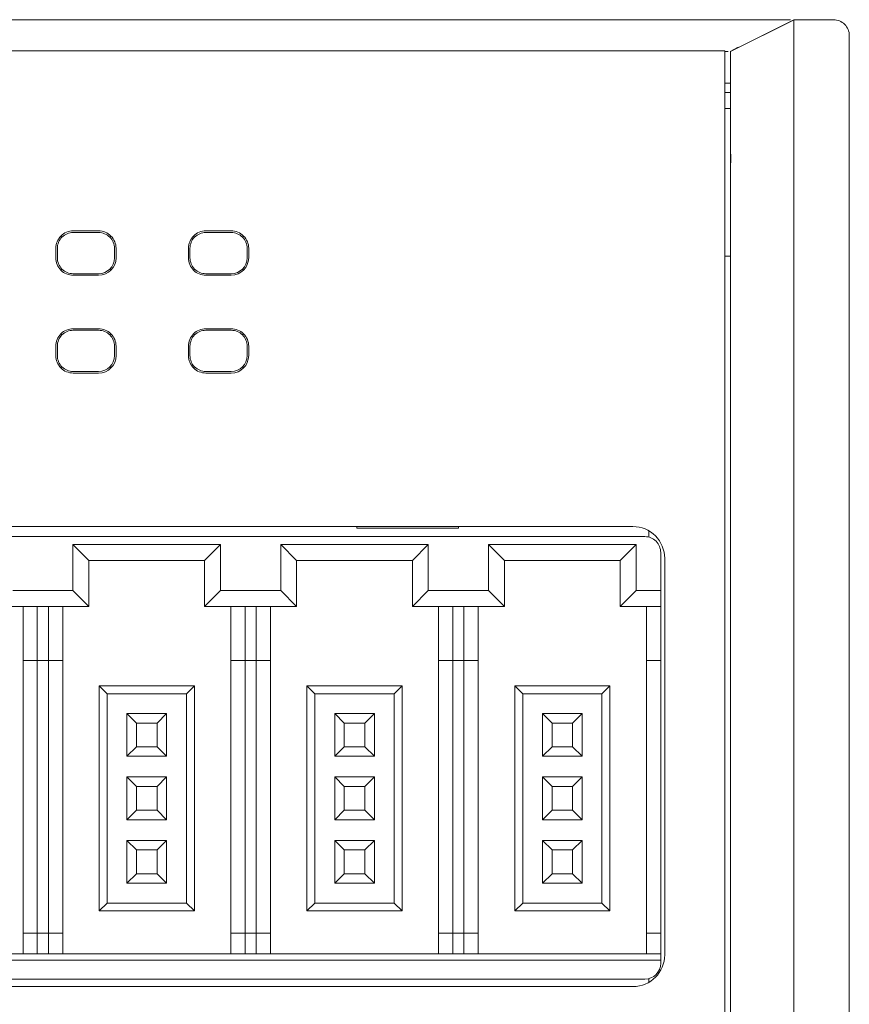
# Model space of a CAD drawing. Header units: millimetres. Extents: x -1146 to -167, y 277 to 699.
# Tile 19 of 40: x -860 to -834, y 464 to 495. Entities that reach past the tile are written whole.
import ezdxf

# ---------------------------------------------------------------- set-up
doc = ezdxf.new("R2010")
doc.units = ezdxf.units.MM
doc.header["$MEASUREMENT"] = 0

msp = doc.modelspace()

# ---------------------------------------------------------------- linework, layer by layer
at = {"lineweight": 18}
for points, knots in [([(-840.41, 494.993), (-840.893, 494.993), (-841.369, 494.993), (-841.855, 494.993), (-841.855, 494.993), (-842.341, 494.993), (-842.837, 494.993), (-843.301, 494.993), (-843.301, 494.993), (-843.764, 494.993), (-844.197, 494.993), (-844.629, 494.993), (-844.629, 494.993), (-849.934, 494.993), (-855.242, 494.993), (-860.553, 494.993), (-860.553, 494.993), (-860.667, 494.993), (-860.781, 494.993), (-860.895, 494.993)], [0, 0, 0, 0, 0.2, 0.2, 0.2, 0.2, 0.4, 0.4, 0.4, 0.4, 0.6, 0.6, 0.6, 0.6, 0.8, 0.8, 0.8, 0.8, 1, 1, 1, 1]), ([(-835.84, 494.993), (-835.878, 494.993), (-835.922, 494.993), (-835.969, 494.993), (-835.969, 494.993), (-836.017, 494.993), (-836.07, 494.993), (-836.127, 494.993), (-836.127, 494.993), (-836.185, 494.993), (-836.247, 494.993), (-836.314, 494.993), (-836.314, 494.993), (-836.348, 494.993), (-836.383, 494.993), (-836.419, 494.993), (-836.419, 494.993), (-836.455, 494.993), (-836.492, 494.993), (-836.53, 494.993), (-836.53, 494.993), (-836.606, 494.993), (-836.686, 494.993), (-836.769, 494.993), (-836.769, 494.993), (-836.853, 494.993), (-836.94, 494.993), (-837.031, 494.993), (-837.031, 494.993), (-837.122, 494.993), (-837.217, 494.993), (-837.316, 494.993), (-837.316, 494.993), (-837.341, 494.993), (-837.365, 494.993), (-837.39, 494.993), (-837.39, 494.993), (-837.416, 494.993), (-837.441, 494.993), (-837.466, 494.993), (-837.466, 494.993), (-837.518, 494.993), (-837.569, 494.993), (-837.621, 494.993), (-837.621, 494.993), (-837.725, 494.993), (-837.832, 494.993), (-837.94, 494.993), (-837.94, 494.993), (-838.049, 494.993), (-838.16, 494.993), (-838.273, 494.993), (-838.273, 494.993), (-838.386, 494.993), (-838.502, 494.993), (-838.619, 494.993), (-838.619, 494.993), (-838.678, 494.993), (-838.737, 494.993), (-838.796, 494.993), (-838.796, 494.993), (-838.826, 494.993), (-838.855, 494.993), (-838.885, 494.993), (-838.885, 494.993), (-838.914, 494.993), (-838.944, 494.993), (-838.974, 494.993), (-838.974, 494.993), (-839.448, 494.993), (-839.931, 494.993), (-840.41, 494.993)], [0, 0, 0, 0, 0.055556, 0.055556, 0.055556, 0.055556, 0.111111, 0.111111, 0.111111, 0.111111, 0.166667, 0.166667, 0.166667, 0.166667, 0.222222, 0.222222, 0.222222, 0.222222, 0.277778, 0.277778, 0.277778, 0.277778, 0.333333, 0.333333, 0.333333, 0.333333, 0.388889, 0.388889, 0.388889, 0.388889, 0.444444, 0.444444, 0.444444, 0.444444, 0.5, 0.5, 0.5, 0.5, 0.555556, 0.555556, 0.555556, 0.555556, 0.611111, 0.611111, 0.611111, 0.611111, 0.666667, 0.666667, 0.666667, 0.666667, 0.722222, 0.722222, 0.722222, 0.722222, 0.777778, 0.777778, 0.777778, 0.777778, 0.833333, 0.833333, 0.833333, 0.833333, 0.888889, 0.888889, 0.888889, 0.888889, 0.944444, 0.944444, 0.944444, 0.944444, 1, 1, 1, 1]), ([(-835.641, 494.993), (-835.639, 494.993), (-835.639, 494.99), (-835.641, 494.985), (-835.641, 494.985), (-835.642, 494.979), (-835.645, 494.971), (-835.646, 494.959), (-835.646, 494.959), (-835.648, 494.948), (-835.649, 494.934), (-835.648, 494.918), (-835.648, 494.918), (-835.648, 494.913), (-835.648, 494.909), (-835.647, 494.904), (-835.647, 494.904), (-835.647, 494.9), (-835.646, 494.895), (-835.646, 494.89), (-835.646, 494.89), (-835.645, 494.881), (-835.644, 494.87), (-835.644, 494.859), (-835.644, 494.859), (-835.643, 494.848), (-835.643, 494.836), (-835.643, 494.824), (-835.643, 494.824), (-835.642, 494.811), (-835.642, 494.798), (-835.641, 494.784), (-835.641, 494.784), (-835.641, 494.756), (-835.641, 494.726), (-835.641, 494.693), (-835.641, 494.693), (-835.64, 494.628), (-835.641, 494.553), (-835.641, 494.468), (-835.641, 494.468), (-835.641, 494.447), (-835.642, 494.425), (-835.642, 494.402), (-835.642, 494.402), (-835.642, 494.38), (-835.642, 494.357), (-835.642, 494.333), (-835.642, 494.333), (-835.642, 494.286), (-835.641, 494.236), (-835.641, 494.185), (-835.641, 494.185), (-835.641, 494.083), (-835.641, 493.973), (-835.641, 493.855), (-835.641, 493.855), (-835.641, 493.796), (-835.641, 493.736), (-835.641, 493.673), (-835.641, 493.673), (-835.641, 493.642), (-835.641, 493.61), (-835.641, 493.578), (-835.641, 493.578), (-835.641, 493.546), (-835.641, 493.513), (-835.641, 493.48), (-835.641, 493.48), (-835.641, 493.349), (-835.641, 493.213), (-835.641, 493.071)], [0, 0, 0, 0, 0.055556, 0.055556, 0.055556, 0.055556, 0.111111, 0.111111, 0.111111, 0.111111, 0.166667, 0.166667, 0.166667, 0.166667, 0.222222, 0.222222, 0.222222, 0.222222, 0.277778, 0.277778, 0.277778, 0.277778, 0.333333, 0.333333, 0.333333, 0.333333, 0.388889, 0.388889, 0.388889, 0.388889, 0.444444, 0.444444, 0.444444, 0.444444, 0.5, 0.5, 0.5, 0.5, 0.555556, 0.555556, 0.555556, 0.555556, 0.611111, 0.611111, 0.611111, 0.611111, 0.666667, 0.666667, 0.666667, 0.666667, 0.722222, 0.722222, 0.722222, 0.722222, 0.777778, 0.777778, 0.777778, 0.777778, 0.833333, 0.833333, 0.833333, 0.833333, 0.888889, 0.888889, 0.888889, 0.888889, 0.944444, 0.944444, 0.944444, 0.944444, 1, 1, 1, 1]), ([(-833.894, 494.493), (-833.894, 494.626), (-833.947, 494.753), (-834.041, 494.847), (-834.041, 494.847), (-834.135, 494.941), (-834.262, 494.993), (-834.394, 494.993)], [0, 0, 0, 0, 0.5, 0.5, 0.5, 0.5, 1, 1, 1, 1]), ([(-837.811, 493.993), (-837.805, 493.993), (-837.799, 493.993), (-837.794, 493.993), (-837.794, 493.993), (-837.769, 493.993), (-837.747, 493.993), (-837.728, 493.993), (-837.728, 493.993), (-837.722, 493.993), (-837.716, 493.993), (-837.711, 493.993)], [0, 0, 0, 0, 0.333333, 0.333333, 0.333333, 0.333333, 0.666667, 0.666667, 0.666667, 0.666667, 1, 1, 1, 1]), ([(-837.641, 491.623), (-837.641, 491.766), (-837.641, 491.909), (-837.641, 492.052), (-837.641, 492.052), (-837.641, 492.088), (-837.641, 492.123), (-837.641, 492.159), (-837.641, 492.159), (-837.641, 492.194), (-837.641, 492.23), (-837.641, 492.265), (-837.641, 492.265), (-837.641, 492.336), (-837.641, 492.406), (-837.641, 492.476), (-837.641, 492.476), (-837.641, 492.511), (-837.641, 492.546), (-837.641, 492.58), (-837.641, 492.58), (-837.641, 492.615), (-837.641, 492.649), (-837.641, 492.683), (-837.641, 492.683), (-837.641, 492.751), (-837.641, 492.817), (-837.641, 492.881), (-837.641, 492.881), (-837.641, 492.945), (-837.641, 493.008), (-837.641, 493.069), (-837.641, 493.069), (-837.641, 493.099), (-837.641, 493.129), (-837.641, 493.158), (-837.641, 493.158), (-837.641, 493.173), (-837.641, 493.188), (-837.641, 493.202), (-837.641, 493.202), (-837.641, 493.217), (-837.641, 493.231), (-837.641, 493.245), (-837.641, 493.245), (-837.641, 493.301), (-837.641, 493.355), (-837.641, 493.406), (-837.641, 493.406), (-837.641, 493.457), (-837.641, 493.505), (-837.641, 493.55), (-837.641, 493.55), (-837.641, 493.572), (-837.641, 493.594), (-837.641, 493.615), (-837.641, 493.615), (-837.641, 493.637), (-837.641, 493.657), (-837.641, 493.677), (-837.641, 493.677), (-837.641, 493.716), (-837.641, 493.751), (-837.641, 493.783), (-837.641, 493.783), (-837.641, 493.815), (-837.641, 493.844), (-837.641, 493.869), (-837.641, 493.869), (-837.641, 493.881), (-837.641, 493.893), (-837.641, 493.904), (-837.641, 493.904), (-837.641, 493.914), (-837.641, 493.924), (-837.641, 493.933), (-837.641, 493.933), (-837.641, 493.951), (-837.641, 493.964), (-837.641, 493.974), (-837.641, 493.974), (-837.641, 493.983), (-837.641, 493.989), (-837.641, 493.99)], [0, 0, 0, 0, 0.047619, 0.047619, 0.047619, 0.047619, 0.095238, 0.095238, 0.095238, 0.095238, 0.142857, 0.142857, 0.142857, 0.142857, 0.190476, 0.190476, 0.190476, 0.190476, 0.238095, 0.238095, 0.238095, 0.238095, 0.285714, 0.285714, 0.285714, 0.285714, 0.333333, 0.333333, 0.333333, 0.333333, 0.380952, 0.380952, 0.380952, 0.380952, 0.428571, 0.428571, 0.428571, 0.428571, 0.47619, 0.47619, 0.47619, 0.47619, 0.52381, 0.52381, 0.52381, 0.52381, 0.571429, 0.571429, 0.571429, 0.571429, 0.619048, 0.619048, 0.619048, 0.619048, 0.666667, 0.666667, 0.666667, 0.666667, 0.714286, 0.714286, 0.714286, 0.714286, 0.761905, 0.761905, 0.761905, 0.761905, 0.809524, 0.809524, 0.809524, 0.809524, 0.857143, 0.857143, 0.857143, 0.857143, 0.904762, 0.904762, 0.904762, 0.904762, 0.952381, 0.952381, 0.952381, 0.952381, 1, 1, 1, 1]), ([(-835.641, 493.071), (-835.641, 492.959), (-835.641, 492.844), (-835.641, 492.727), (-835.641, 492.727), (-835.641, 492.61), (-835.641, 492.491), (-835.643, 492.372)], [0, 0, 0, 0, 0.5, 0.5, 0.5, 0.5, 1, 1, 1, 1]), ([(-835.643, 492.371), (-835.644, 492.309), (-835.643, 492.246), (-835.642, 492.183), (-835.642, 492.183), (-835.641, 492.12), (-835.64, 492.057), (-835.641, 491.993)], [0, 0, 0, 0, 0.5, 0.5, 0.5, 0.5, 1, 1, 1, 1]), ([(-835.637, 443.104), (-835.644, 443.603), (-835.641, 444.101), (-835.641, 444.6), (-835.641, 444.6), (-835.64, 445.099), (-835.641, 445.598), (-835.641, 446.097), (-835.641, 446.097), (-835.641, 446.596), (-835.641, 447.094), (-835.641, 447.593), (-835.641, 447.593), (-835.641, 448.092), (-835.641, 448.591), (-835.641, 449.09), (-835.641, 449.09), (-835.641, 451.085), (-835.641, 453.081), (-835.641, 455.076), (-835.641, 455.076), (-835.641, 459.067), (-835.641, 463.058), (-835.641, 467.048), (-835.641, 467.048), (-835.641, 471.039), (-835.641, 475.03), (-835.641, 479.021), (-835.641, 479.021), (-835.641, 480.019), (-835.641, 481.016), (-835.641, 482.014), (-835.641, 482.014), (-835.641, 483.012), (-835.641, 484.009), (-835.641, 485.007), (-835.641, 485.007), (-835.641, 486.005), (-835.641, 487.002), (-835.641, 488), (-835.641, 488), (-835.641, 488.25), (-835.641, 488.499), (-835.641, 488.748), (-835.641, 488.748), (-835.641, 488.998), (-835.641, 489.247), (-835.641, 489.497), (-835.641, 489.497), (-835.642, 489.996), (-835.642, 490.495), (-835.641, 490.993)], [0, 0, 0, 0, 0.076923, 0.076923, 0.076923, 0.076923, 0.153846, 0.153846, 0.153846, 0.153846, 0.230769, 0.230769, 0.230769, 0.230769, 0.307692, 0.307692, 0.307692, 0.307692, 0.384615, 0.384615, 0.384615, 0.384615, 0.461538, 0.461538, 0.461538, 0.461538, 0.538462, 0.538462, 0.538462, 0.538462, 0.615385, 0.615385, 0.615385, 0.615385, 0.692308, 0.692308, 0.692308, 0.692308, 0.769231, 0.769231, 0.769231, 0.769231, 0.846154, 0.846154, 0.846154, 0.846154, 0.923077, 0.923077, 0.923077, 0.923077, 1, 1, 1, 1]), ([(-837.641, 443.692), (-837.641, 444.063), (-837.641, 444.442), (-837.641, 444.81), (-837.641, 444.81), (-837.641, 445.179), (-837.641, 445.537), (-837.641, 445.928), (-837.641, 445.928), (-837.641, 446.32), (-837.641, 446.744), (-837.641, 447.168), (-837.641, 447.168), (-837.641, 459.257), (-837.641, 471.196), (-837.641, 483.316), (-837.641, 483.316), (-837.641, 484.188), (-837.641, 485.062), (-837.641, 485.867), (-837.641, 485.867), (-837.641, 486.673), (-837.641, 487.411), (-837.641, 488.17), (-837.641, 488.17), (-837.641, 488.929), (-837.641, 489.709), (-837.641, 490.472)], [0, 0, 0, 0, 0.142857, 0.142857, 0.142857, 0.142857, 0.285714, 0.285714, 0.285714, 0.285714, 0.428571, 0.428571, 0.428571, 0.428571, 0.571429, 0.571429, 0.571429, 0.571429, 0.714286, 0.714286, 0.714286, 0.714286, 0.857143, 0.857143, 0.857143, 0.857143, 1, 1, 1, 1]), ([(-858.358, 488.336), (-858.504, 488.336), (-858.644, 488.278), (-858.747, 488.174), (-858.747, 488.174), (-858.85, 488.071), (-858.908, 487.931), (-858.908, 487.786)], [0, 0, 0, 0, 0.5, 0.5, 0.5, 0.5, 1, 1, 1, 1]), ([(-858.358, 488.286), (-858.491, 488.286), (-858.618, 488.233), (-858.712, 488.139), (-858.712, 488.139), (-858.806, 488.045), (-858.858, 487.918), (-858.858, 487.786)], [0, 0, 0, 0, 0.5, 0.5, 0.5, 0.5, 1, 1, 1, 1]), ([(-857.008, 487.786), (-857.008, 487.931), (-857.066, 488.071), (-857.169, 488.174), (-857.169, 488.174), (-857.272, 488.278), (-857.412, 488.336), (-857.558, 488.336)], [0, 0, 0, 0, 0.5, 0.5, 0.5, 0.5, 1, 1, 1, 1]), ([(-857.058, 487.786), (-857.058, 487.918), (-857.111, 488.045), (-857.205, 488.139), (-857.205, 488.139), (-857.298, 488.233), (-857.426, 488.286), (-857.558, 488.286)], [0, 0, 0, 0, 0.5, 0.5, 0.5, 0.5, 1, 1, 1, 1]), ([(-854.177, 488.336), (-854.323, 488.336), (-854.463, 488.278), (-854.566, 488.174), (-854.566, 488.174), (-854.669, 488.071), (-854.727, 487.931), (-854.727, 487.786)], [0, 0, 0, 0, 0.5, 0.5, 0.5, 0.5, 1, 1, 1, 1]), ([(-854.177, 488.286), (-854.31, 488.286), (-854.437, 488.233), (-854.531, 488.139), (-854.531, 488.139), (-854.625, 488.045), (-854.677, 487.918), (-854.677, 487.786)], [0, 0, 0, 0, 0.5, 0.5, 0.5, 0.5, 1, 1, 1, 1]), ([(-852.827, 487.786), (-852.827, 487.931), (-852.885, 488.071), (-852.988, 488.174), (-852.988, 488.174), (-853.091, 488.278), (-853.231, 488.336), (-853.377, 488.336)], [0, 0, 0, 0, 0.5, 0.5, 0.5, 0.5, 1, 1, 1, 1]), ([(-852.877, 487.786), (-852.877, 487.918), (-852.93, 488.045), (-853.024, 488.139), (-853.024, 488.139), (-853.117, 488.233), (-853.245, 488.286), (-853.377, 488.286)], [0, 0, 0, 0, 0.5, 0.5, 0.5, 0.5, 1, 1, 1, 1]), ([(-858.908, 487.486), (-858.908, 487.34), (-858.85, 487.2), (-858.747, 487.096), (-858.747, 487.096), (-858.644, 486.993), (-858.504, 486.935), (-858.358, 486.935)], [0, 0, 0, 0, 0.5, 0.5, 0.5, 0.5, 1, 1, 1, 1]), ([(-858.858, 487.486), (-858.858, 487.353), (-858.806, 487.226), (-858.712, 487.132), (-858.712, 487.132), (-858.618, 487.038), (-858.491, 486.986), (-858.358, 486.986)], [0, 0, 0, 0, 0.5, 0.5, 0.5, 0.5, 1, 1, 1, 1]), ([(-854.727, 487.486), (-854.727, 487.34), (-854.669, 487.2), (-854.566, 487.096), (-854.566, 487.096), (-854.463, 486.993), (-854.323, 486.935), (-854.177, 486.935)], [0, 0, 0, 0, 0.5, 0.5, 0.5, 0.5, 1, 1, 1, 1]), ([(-854.677, 487.486), (-854.677, 487.353), (-854.625, 487.226), (-854.531, 487.132), (-854.531, 487.132), (-854.437, 487.038), (-854.31, 486.986), (-854.177, 486.986)], [0, 0, 0, 0, 0.5, 0.5, 0.5, 0.5, 1, 1, 1, 1]), ([(-858.358, 485.253), (-858.504, 485.253), (-858.644, 485.195), (-858.747, 485.092), (-858.747, 485.092), (-858.85, 484.989), (-858.908, 484.849), (-858.908, 484.703)], [0, 0, 0, 0, 0.5, 0.5, 0.5, 0.5, 1, 1, 1, 1]), ([(-858.358, 485.203), (-858.491, 485.203), (-858.618, 485.15), (-858.712, 485.057), (-858.712, 485.057), (-858.806, 484.963), (-858.858, 484.836), (-858.858, 484.703)], [0, 0, 0, 0, 0.5, 0.5, 0.5, 0.5, 1, 1, 1, 1]), ([(-857.008, 484.703), (-857.008, 484.849), (-857.066, 484.989), (-857.169, 485.092), (-857.169, 485.092), (-857.272, 485.195), (-857.412, 485.253), (-857.558, 485.253)], [0, 0, 0, 0, 0.5, 0.5, 0.5, 0.5, 1, 1, 1, 1]), ([(-857.058, 484.703), (-857.058, 484.836), (-857.111, 484.963), (-857.205, 485.057), (-857.205, 485.057), (-857.298, 485.15), (-857.426, 485.203), (-857.558, 485.203)], [0, 0, 0, 0, 0.5, 0.5, 0.5, 0.5, 1, 1, 1, 1]), ([(-854.177, 485.253), (-854.323, 485.253), (-854.463, 485.195), (-854.566, 485.092), (-854.566, 485.092), (-854.669, 484.989), (-854.727, 484.849), (-854.727, 484.703)], [0, 0, 0, 0, 0.5, 0.5, 0.5, 0.5, 1, 1, 1, 1]), ([(-854.177, 485.203), (-854.31, 485.203), (-854.437, 485.15), (-854.531, 485.057), (-854.531, 485.057), (-854.625, 484.963), (-854.677, 484.836), (-854.677, 484.703)], [0, 0, 0, 0, 0.5, 0.5, 0.5, 0.5, 1, 1, 1, 1]), ([(-852.827, 484.703), (-852.827, 484.849), (-852.885, 484.989), (-852.988, 485.092), (-852.988, 485.092), (-853.091, 485.195), (-853.231, 485.253), (-853.377, 485.253)], [0, 0, 0, 0, 0.5, 0.5, 0.5, 0.5, 1, 1, 1, 1]), ([(-852.877, 484.703), (-852.877, 484.836), (-852.93, 484.963), (-853.024, 485.057), (-853.024, 485.057), (-853.117, 485.15), (-853.245, 485.203), (-853.377, 485.203)], [0, 0, 0, 0, 0.5, 0.5, 0.5, 0.5, 1, 1, 1, 1]), ([(-858.908, 484.403), (-858.908, 484.257), (-858.85, 484.117), (-858.747, 484.014), (-858.747, 484.014), (-858.644, 483.911), (-858.504, 483.853), (-858.358, 483.853)], [0, 0, 0, 0, 0.5, 0.5, 0.5, 0.5, 1, 1, 1, 1]), ([(-858.858, 484.403), (-858.858, 484.27), (-858.806, 484.143), (-858.712, 484.049), (-858.712, 484.049), (-858.618, 483.956), (-858.491, 483.903), (-858.358, 483.903)], [0, 0, 0, 0, 0.5, 0.5, 0.5, 0.5, 1, 1, 1, 1]), ([(-854.727, 484.403), (-854.727, 484.257), (-854.669, 484.117), (-854.566, 484.014), (-854.566, 484.014), (-854.463, 483.911), (-854.323, 483.853), (-854.177, 483.853)], [0, 0, 0, 0, 0.5, 0.5, 0.5, 0.5, 1, 1, 1, 1]), ([(-854.677, 484.403), (-854.677, 484.27), (-854.625, 484.143), (-854.531, 484.049), (-854.531, 484.049), (-854.437, 483.956), (-854.31, 483.903), (-854.177, 483.903)], [0, 0, 0, 0, 0.5, 0.5, 0.5, 0.5, 1, 1, 1, 1]), ([(-839.714, 478.014), (-839.714, 478.28), (-839.819, 478.534), (-840.007, 478.721), (-840.007, 478.721), (-840.194, 478.909), (-840.449, 479.014), (-840.714, 479.014)], [0, 0, 0, 0, 0.5, 0.5, 0.5, 0.5, 1, 1, 1, 1]), ([(-839.84, 478.197), (-839.84, 478.329), (-839.893, 478.457), (-839.987, 478.55), (-839.987, 478.55), (-840.081, 478.644), (-840.208, 478.697), (-840.34, 478.697)], [0, 0, 0, 0, 0.5, 0.5, 0.5, 0.5, 1, 1, 1, 1])]:
    msp.add_open_spline(points, degree=3, knots=knots, dxfattribs=at)
for points in [[(-835.642, 494.993), (-835.642, 494.993), (-837.641, 493.993), (-837.641, 493.993)], [(-835.633, 494.993), (-835.633, 494.993), (-837.641, 493.99), (-837.641, 493.99)], [(-835.84, 494.993), (-835.802, 494.993), (-835.771, 494.993), (-835.744, 494.993)], [(-835.641, 494.993), (-835.641, 494.993), (-834.394, 494.993), (-834.394, 494.993)], [(-835.641, 494.993), (-835.641, 494.993), (-834.394, 494.993), (-834.394, 494.993)], [(-833.894, 494.493), (-833.894, 494.493), (-833.894, 491.993), (-833.894, 491.993)], [(-894.019, 494.015), (-894.019, 494.015), (-837.814, 494.015), (-837.814, 494.015)], [(-837.814, 494.015), (-837.814, 494.015), (-894.019, 494.015), (-894.019, 494.015)], [(-837.814, 494.015), (-837.814, 494.015), (-837.814, 492.015), (-837.814, 492.015)], [(-837.402, 494.125), (-837.402, 494.125), (-837.655, 493.986), (-837.655, 493.986)], [(-837.814, 492.993), (-837.814, 492.993), (-837.641, 492.993), (-837.641, 492.993)], [(-837.641, 492.693), (-837.641, 492.693), (-837.814, 492.693), (-837.814, 492.693)], [(-837.814, 492.193), (-837.814, 492.193), (-837.641, 492.193), (-837.641, 492.193)], [(-837.814, 492.015), (-837.814, 492.015), (-837.814, 442.015), (-837.814, 442.015)], [(-835.639, 491.649), (-835.638, 491.764), (-835.643, 491.879), (-835.641, 491.993)], [(-833.894, 441.993), (-833.894, 441.993), (-833.894, 491.993), (-833.894, 491.993)], [(-833.894, 491.993), (-833.894, 491.993), (-833.894, 441.993), (-833.894, 441.993)], [(-837.641, 491.048), (-837.641, 491.239), (-837.641, 491.431), (-837.641, 491.623)], [(-835.641, 490.993), (-835.64, 491.212), (-835.639, 491.431), (-835.639, 491.649)], [(-837.641, 490.993), (-837.641, 491.011), (-837.641, 491.03), (-837.641, 491.048)], [(-837.639, 491.049), (-837.639, 491.049), (-837.624, 490.483), (-837.624, 490.483)], [(-837.641, 490.472), (-837.641, 490.645), (-837.641, 490.82), (-837.641, 490.993)], [(-858.358, 488.336), (-858.358, 488.336), (-857.558, 488.336), (-857.558, 488.336)], [(-858.358, 488.286), (-858.358, 488.286), (-857.558, 488.286), (-857.558, 488.286)], [(-854.177, 488.336), (-854.177, 488.336), (-853.377, 488.336), (-853.377, 488.336)], [(-854.177, 488.286), (-854.177, 488.286), (-853.377, 488.286), (-853.377, 488.286)], [(-858.712, 488.139), (-858.712, 488.139), (-858.746, 488.174), (-858.746, 488.174)], [(-857.205, 488.139), (-857.205, 488.139), (-857.17, 488.174), (-857.17, 488.174)], [(-854.531, 488.139), (-854.531, 488.139), (-854.566, 488.174), (-854.566, 488.174)], [(-853.024, 488.139), (-853.024, 488.139), (-852.989, 488.174), (-852.989, 488.174)], [(-858.908, 487.786), (-858.908, 487.786), (-858.908, 487.486), (-858.908, 487.486)], [(-858.858, 487.486), (-858.858, 487.486), (-858.858, 487.786), (-858.858, 487.786)], [(-857.058, 487.786), (-857.058, 487.786), (-857.058, 487.486), (-857.058, 487.486)], [(-857.008, 487.786), (-857.008, 487.786), (-857.008, 487.486), (-857.008, 487.486)], [(-854.727, 487.786), (-854.727, 487.786), (-854.727, 487.486), (-854.727, 487.486)], [(-854.677, 487.486), (-854.677, 487.486), (-854.677, 487.786), (-854.677, 487.786)], [(-852.877, 487.786), (-852.877, 487.786), (-852.877, 487.486), (-852.877, 487.486)], [(-852.827, 487.486), (-852.827, 487.486), (-852.827, 487.786), (-852.827, 487.786)], [(-857.558, 486.935), (-857.254, 486.935), (-857.008, 487.182), (-857.008, 487.486)], [(-857.558, 486.986), (-857.282, 486.986), (-857.058, 487.209), (-857.058, 487.486)], [(-853.377, 486.935), (-853.073, 486.935), (-852.827, 487.182), (-852.827, 487.486)], [(-853.377, 486.986), (-853.101, 486.986), (-852.877, 487.209), (-852.877, 487.486)], [(-837.641, 487.543), (-837.641, 487.543), (-837.814, 487.543), (-837.814, 487.543)], [(-858.746, 487.097), (-858.746, 487.097), (-858.712, 487.132), (-858.712, 487.132)], [(-857.205, 487.132), (-857.205, 487.132), (-857.17, 487.097), (-857.17, 487.097)], [(-854.566, 487.097), (-854.566, 487.097), (-854.531, 487.132), (-854.531, 487.132)], [(-853.024, 487.132), (-853.024, 487.132), (-852.989, 487.097), (-852.989, 487.097)], [(-857.558, 486.986), (-857.558, 486.986), (-858.358, 486.986), (-858.358, 486.986)], [(-858.358, 486.935), (-858.358, 486.935), (-857.558, 486.935), (-857.558, 486.935)], [(-853.377, 486.986), (-853.377, 486.986), (-854.177, 486.986), (-854.177, 486.986)], [(-854.177, 486.935), (-854.177, 486.935), (-853.377, 486.935), (-853.377, 486.935)], [(-858.358, 485.253), (-858.358, 485.253), (-857.558, 485.253), (-857.558, 485.253)], [(-858.358, 485.203), (-858.358, 485.203), (-857.558, 485.203), (-857.558, 485.203)], [(-854.177, 485.253), (-854.177, 485.253), (-853.377, 485.253), (-853.377, 485.253)], [(-854.177, 485.203), (-854.177, 485.203), (-853.377, 485.203), (-853.377, 485.203)], [(-858.746, 485.091), (-858.746, 485.091), (-858.712, 485.057), (-858.712, 485.057)], [(-857.205, 485.057), (-857.205, 485.057), (-857.17, 485.091), (-857.17, 485.091)], [(-854.566, 485.091), (-854.566, 485.091), (-854.531, 485.057), (-854.531, 485.057)], [(-852.989, 485.091), (-852.989, 485.091), (-853.024, 485.057), (-853.024, 485.057)], [(-858.908, 484.703), (-858.908, 484.703), (-858.908, 484.403), (-858.908, 484.403)], [(-858.858, 484.403), (-858.858, 484.403), (-858.858, 484.703), (-858.858, 484.703)], [(-857.058, 484.703), (-857.058, 484.703), (-857.058, 484.403), (-857.058, 484.403)], [(-857.008, 484.703), (-857.008, 484.703), (-857.008, 484.403), (-857.008, 484.403)], [(-854.727, 484.703), (-854.727, 484.703), (-854.727, 484.403), (-854.727, 484.403)], [(-854.677, 484.403), (-854.677, 484.403), (-854.677, 484.703), (-854.677, 484.703)], [(-852.877, 484.703), (-852.877, 484.703), (-852.877, 484.403), (-852.877, 484.403)], [(-852.827, 484.703), (-852.827, 484.703), (-852.827, 484.403), (-852.827, 484.403)], [(-857.558, 483.853), (-857.254, 483.853), (-857.008, 484.099), (-857.008, 484.403)], [(-857.558, 483.903), (-857.282, 483.903), (-857.058, 484.127), (-857.058, 484.403)], [(-853.377, 483.853), (-853.073, 483.853), (-852.827, 484.099), (-852.827, 484.403)], [(-853.377, 483.903), (-853.101, 483.903), (-852.877, 484.127), (-852.877, 484.403)], [(-858.712, 484.049), (-858.712, 484.049), (-858.746, 484.015), (-858.746, 484.015)], [(-857.558, 483.903), (-857.558, 483.903), (-858.358, 483.903), (-858.358, 483.903)], [(-857.17, 484.015), (-857.17, 484.015), (-857.205, 484.049), (-857.205, 484.049)], [(-854.531, 484.049), (-854.531, 484.049), (-854.566, 484.015), (-854.566, 484.015)], [(-853.377, 483.903), (-853.377, 483.903), (-854.177, 483.903), (-854.177, 483.903)], [(-853.024, 484.049), (-853.024, 484.049), (-852.989, 484.015), (-852.989, 484.015)], [(-858.358, 483.853), (-858.358, 483.853), (-857.558, 483.853), (-857.558, 483.853)], [(-854.177, 483.853), (-854.177, 483.853), (-853.377, 483.853), (-853.377, 483.853)], [(-840.714, 479.014), (-840.714, 479.014), (-891.114, 479.014), (-891.114, 479.014)], [(-849.414, 479.014), (-849.414, 479.014), (-849.414, 478.964), (-849.414, 478.964)], [(-849.414, 478.964), (-849.414, 478.964), (-846.214, 478.964), (-846.214, 478.964)], [(-846.214, 479.014), (-846.214, 479.014), (-846.214, 478.964), (-846.214, 478.964)], [(-865.34, 478.697), (-865.34, 478.697), (-852.84, 478.697), (-852.84, 478.697)], [(-852.84, 478.697), (-852.84, 478.697), (-840.34, 478.697), (-840.34, 478.697)], [(-840.214, 478.68), (-840.214, 478.68), (-840.214, 478.88), (-840.214, 478.88)], [(-858.365, 478.447), (-858.365, 478.447), (-858.365, 476.997), (-858.365, 476.997)], [(-858.365, 478.447), (-858.365, 478.447), (-857.865, 477.947), (-857.865, 477.947)], [(-853.715, 478.447), (-853.715, 478.447), (-858.365, 478.447), (-858.365, 478.447)], [(-853.715, 478.447), (-853.715, 478.447), (-854.215, 477.947), (-854.215, 477.947)], [(-853.715, 476.997), (-853.715, 476.997), (-853.715, 478.447), (-853.715, 478.447)], [(-847.165, 478.447), (-847.165, 478.447), (-851.815, 478.447), (-851.815, 478.447)], [(-851.815, 478.447), (-851.815, 478.447), (-851.315, 477.947), (-851.315, 477.947)], [(-851.815, 478.447), (-851.815, 478.447), (-851.815, 476.997), (-851.815, 476.997)], [(-847.165, 478.447), (-847.165, 478.447), (-847.665, 477.947), (-847.665, 477.947)], [(-847.165, 476.997), (-847.165, 476.997), (-847.165, 478.447), (-847.165, 478.447)], [(-840.615, 478.447), (-840.615, 478.447), (-845.265, 478.447), (-845.265, 478.447)], [(-845.265, 478.447), (-845.265, 478.447), (-844.765, 477.947), (-844.765, 477.947)], [(-845.265, 478.447), (-845.265, 478.447), (-845.265, 476.997), (-845.265, 476.997)], [(-840.615, 478.447), (-840.615, 478.447), (-841.115, 477.947), (-841.115, 477.947)], [(-840.615, 476.997), (-840.615, 476.997), (-840.615, 478.447), (-840.615, 478.447)], [(-839.84, 478.197), (-839.84, 478.197), (-839.84, 476.997), (-839.84, 476.997)], [(-839.714, 478.014), (-839.714, 478.014), (-839.714, 465.514), (-839.714, 465.514)], [(-857.865, 476.497), (-857.865, 476.497), (-857.865, 477.947), (-857.865, 477.947)], [(-857.865, 477.947), (-857.865, 477.947), (-854.215, 477.947), (-854.215, 477.947)], [(-854.215, 477.947), (-854.215, 477.947), (-854.215, 476.497), (-854.215, 476.497)], [(-851.315, 477.947), (-851.315, 477.947), (-847.665, 477.947), (-847.665, 477.947)], [(-851.315, 476.497), (-851.315, 476.497), (-851.315, 477.947), (-851.315, 477.947)], [(-847.665, 477.947), (-847.665, 477.947), (-847.665, 476.497), (-847.665, 476.497)], [(-844.765, 477.947), (-844.765, 477.947), (-841.115, 477.947), (-841.115, 477.947)], [(-844.765, 476.497), (-844.765, 476.497), (-844.765, 477.947), (-844.765, 477.947)], [(-841.115, 477.947), (-841.115, 477.947), (-841.115, 476.497), (-841.115, 476.497)], [(-858.365, 476.997), (-858.365, 476.997), (-860.265, 476.997), (-860.265, 476.997)], [(-858.365, 476.997), (-858.365, 476.997), (-857.865, 476.497), (-857.865, 476.497)], [(-853.715, 476.997), (-853.715, 476.997), (-854.215, 476.497), (-854.215, 476.497)], [(-852.84, 476.997), (-852.84, 476.997), (-853.715, 476.997), (-853.715, 476.997)], [(-851.815, 476.997), (-851.815, 476.997), (-852.84, 476.997), (-852.84, 476.997)], [(-851.815, 476.997), (-851.815, 476.997), (-851.315, 476.497), (-851.315, 476.497)], [(-847.165, 476.997), (-847.165, 476.997), (-847.665, 476.497), (-847.665, 476.497)], [(-845.265, 476.997), (-845.265, 476.997), (-847.165, 476.997), (-847.165, 476.997)], [(-845.265, 476.997), (-845.265, 476.997), (-844.765, 476.497), (-844.765, 476.497)], [(-840.615, 476.997), (-840.615, 476.997), (-841.115, 476.497), (-841.115, 476.497)], [(-839.84, 476.997), (-839.84, 476.997), (-840.615, 476.997), (-840.615, 476.997)], [(-839.84, 476.997), (-839.84, 476.997), (-839.84, 476.497), (-839.84, 476.497)], [(-860.765, 476.497), (-860.765, 476.497), (-857.865, 476.497), (-857.865, 476.497)], [(-859.94, 476.497), (-859.94, 476.497), (-859.94, 474.797), (-859.94, 474.797)], [(-859.49, 474.797), (-859.49, 474.797), (-859.49, 476.497), (-859.49, 476.497)], [(-859.14, 476.497), (-859.14, 476.497), (-859.14, 474.797), (-859.14, 474.797)], [(-858.69, 474.797), (-858.69, 474.797), (-858.69, 476.497), (-858.69, 476.497)], [(-854.215, 476.497), (-854.215, 476.497), (-852.84, 476.497), (-852.84, 476.497)], [(-853.39, 476.497), (-853.39, 476.497), (-853.39, 474.797), (-853.39, 474.797)], [(-852.94, 474.797), (-852.94, 474.797), (-852.94, 476.497), (-852.94, 476.497)], [(-852.84, 476.497), (-852.84, 476.497), (-851.315, 476.497), (-851.315, 476.497)], [(-852.59, 476.497), (-852.59, 476.497), (-852.59, 474.797), (-852.59, 474.797)], [(-852.14, 474.797), (-852.14, 474.797), (-852.14, 476.497), (-852.14, 476.497)], [(-847.665, 476.497), (-847.665, 476.497), (-844.765, 476.497), (-844.765, 476.497)], [(-846.84, 476.497), (-846.84, 476.497), (-846.84, 474.797), (-846.84, 474.797)], [(-846.39, 474.797), (-846.39, 474.797), (-846.39, 476.497), (-846.39, 476.497)], [(-846.04, 476.497), (-846.04, 476.497), (-846.04, 474.797), (-846.04, 474.797)], [(-845.59, 474.797), (-845.59, 474.797), (-845.59, 476.497), (-845.59, 476.497)], [(-841.115, 476.497), (-841.115, 476.497), (-839.84, 476.497), (-839.84, 476.497)], [(-840.29, 476.497), (-840.29, 476.497), (-840.29, 474.797), (-840.29, 474.797)], [(-839.84, 476.497), (-839.84, 476.497), (-839.84, 474.797), (-839.84, 474.797)], [(-859.94, 474.797), (-859.94, 474.797), (-859.94, 466.197), (-859.94, 466.197)], [(-859.94, 474.797), (-859.94, 474.797), (-859.49, 474.797), (-859.49, 474.797)], [(-859.49, 466.197), (-859.49, 466.197), (-859.49, 474.797), (-859.49, 474.797)], [(-859.49, 474.797), (-859.49, 474.797), (-859.14, 474.797), (-859.14, 474.797)], [(-859.14, 474.797), (-859.14, 474.797), (-859.14, 466.197), (-859.14, 466.197)], [(-859.14, 474.797), (-859.14, 474.797), (-858.69, 474.797), (-858.69, 474.797)], [(-858.69, 466.197), (-858.69, 466.197), (-858.69, 474.797), (-858.69, 474.797)], [(-853.39, 474.797), (-853.39, 474.797), (-853.39, 466.197), (-853.39, 466.197)], [(-853.39, 474.797), (-853.39, 474.797), (-852.94, 474.797), (-852.94, 474.797)], [(-852.94, 466.197), (-852.94, 466.197), (-852.94, 474.797), (-852.94, 474.797)], [(-852.94, 474.797), (-852.94, 474.797), (-852.84, 474.797), (-852.84, 474.797)], [(-852.84, 474.797), (-852.84, 474.797), (-852.59, 474.797), (-852.59, 474.797)], [(-852.59, 474.797), (-852.59, 474.797), (-852.59, 466.197), (-852.59, 466.197)], [(-852.59, 474.797), (-852.59, 474.797), (-852.14, 474.797), (-852.14, 474.797)], [(-852.14, 466.197), (-852.14, 466.197), (-852.14, 474.797), (-852.14, 474.797)], [(-846.84, 474.797), (-846.84, 474.797), (-846.84, 466.197), (-846.84, 466.197)], [(-846.84, 474.797), (-846.84, 474.797), (-846.39, 474.797), (-846.39, 474.797)], [(-846.39, 466.197), (-846.39, 466.197), (-846.39, 474.797), (-846.39, 474.797)], [(-846.39, 474.797), (-846.39, 474.797), (-846.04, 474.797), (-846.04, 474.797)], [(-846.04, 474.797), (-846.04, 474.797), (-846.04, 466.197), (-846.04, 466.197)], [(-846.04, 474.797), (-846.04, 474.797), (-845.59, 474.797), (-845.59, 474.797)], [(-845.59, 466.197), (-845.59, 466.197), (-845.59, 474.797), (-845.59, 474.797)], [(-840.29, 474.797), (-840.29, 474.797), (-840.29, 466.197), (-840.29, 466.197)], [(-840.29, 474.797), (-840.29, 474.797), (-839.84, 474.797), (-839.84, 474.797)], [(-839.84, 474.797), (-839.84, 474.797), (-839.84, 466.197), (-839.84, 466.197)], [(-854.54, 473.997), (-854.54, 473.997), (-857.54, 473.997), (-857.54, 473.997)], [(-857.54, 473.997), (-857.54, 473.997), (-857.29, 473.747), (-857.29, 473.747)], [(-857.54, 473.997), (-857.54, 473.997), (-857.54, 466.897), (-857.54, 466.897)], [(-854.54, 473.997), (-854.54, 473.997), (-854.79, 473.747), (-854.79, 473.747)], [(-854.54, 466.897), (-854.54, 466.897), (-854.54, 473.997), (-854.54, 473.997)], [(-847.99, 473.997), (-847.99, 473.997), (-850.99, 473.997), (-850.99, 473.997)], [(-850.99, 473.997), (-850.99, 473.997), (-850.74, 473.747), (-850.74, 473.747)], [(-850.99, 473.997), (-850.99, 473.997), (-850.99, 466.897), (-850.99, 466.897)], [(-847.99, 473.997), (-847.99, 473.997), (-848.24, 473.747), (-848.24, 473.747)], [(-847.99, 466.897), (-847.99, 466.897), (-847.99, 473.997), (-847.99, 473.997)], [(-844.44, 473.997), (-844.44, 473.997), (-844.44, 466.897), (-844.44, 466.897)], [(-841.44, 473.997), (-841.44, 473.997), (-844.44, 473.997), (-844.44, 473.997)], [(-844.44, 473.997), (-844.44, 473.997), (-844.19, 473.747), (-844.19, 473.747)], [(-841.44, 473.997), (-841.44, 473.997), (-841.69, 473.747), (-841.69, 473.747)], [(-841.44, 466.897), (-841.44, 466.897), (-841.44, 473.997), (-841.44, 473.997)], [(-857.29, 473.747), (-857.29, 473.747), (-854.79, 473.747), (-854.79, 473.747)], [(-857.29, 467.147), (-857.29, 467.147), (-857.29, 473.747), (-857.29, 473.747)], [(-854.79, 473.747), (-854.79, 473.747), (-854.79, 467.147), (-854.79, 467.147)], [(-850.74, 473.747), (-850.74, 473.747), (-848.24, 473.747), (-848.24, 473.747)], [(-850.74, 467.147), (-850.74, 467.147), (-850.74, 473.747), (-850.74, 473.747)], [(-848.24, 473.747), (-848.24, 473.747), (-848.24, 467.147), (-848.24, 467.147)], [(-844.19, 467.147), (-844.19, 467.147), (-844.19, 473.747), (-844.19, 473.747)], [(-844.19, 473.747), (-844.19, 473.747), (-841.69, 473.747), (-841.69, 473.747)], [(-841.69, 473.747), (-841.69, 473.747), (-841.69, 467.147), (-841.69, 467.147)], [(-856.365, 472.822), (-856.365, 472.822), (-856.665, 473.122), (-856.665, 473.122)], [(-856.665, 473.122), (-856.665, 473.122), (-856.665, 471.772), (-856.665, 471.772)], [(-855.415, 473.122), (-855.415, 473.122), (-856.665, 473.122), (-856.665, 473.122)], [(-855.715, 472.822), (-855.715, 472.822), (-855.415, 473.122), (-855.415, 473.122)], [(-855.415, 471.772), (-855.415, 471.772), (-855.415, 473.122), (-855.415, 473.122)], [(-850.115, 473.122), (-850.115, 473.122), (-850.115, 471.772), (-850.115, 471.772)], [(-848.865, 473.122), (-848.865, 473.122), (-850.115, 473.122), (-850.115, 473.122)], [(-849.815, 472.822), (-849.815, 472.822), (-850.115, 473.122), (-850.115, 473.122)], [(-849.165, 472.822), (-849.165, 472.822), (-848.865, 473.122), (-848.865, 473.122)], [(-848.865, 471.772), (-848.865, 471.772), (-848.865, 473.122), (-848.865, 473.122)], [(-843.565, 473.122), (-843.565, 473.122), (-843.565, 471.772), (-843.565, 471.772)], [(-843.265, 472.822), (-843.265, 472.822), (-843.565, 473.122), (-843.565, 473.122)], [(-842.315, 473.122), (-842.315, 473.122), (-843.565, 473.122), (-843.565, 473.122)], [(-842.615, 472.822), (-842.615, 472.822), (-842.315, 473.122), (-842.315, 473.122)], [(-842.315, 471.772), (-842.315, 471.772), (-842.315, 473.122), (-842.315, 473.122)], [(-856.365, 472.072), (-856.365, 472.072), (-856.365, 472.822), (-856.365, 472.822)], [(-856.365, 472.822), (-856.365, 472.822), (-855.715, 472.822), (-855.715, 472.822)], [(-855.715, 472.822), (-855.715, 472.822), (-855.715, 472.072), (-855.715, 472.072)], [(-849.815, 472.072), (-849.815, 472.072), (-849.815, 472.822), (-849.815, 472.822)], [(-849.815, 472.822), (-849.815, 472.822), (-849.165, 472.822), (-849.165, 472.822)], [(-849.165, 472.822), (-849.165, 472.822), (-849.165, 472.072), (-849.165, 472.072)], [(-843.265, 472.072), (-843.265, 472.072), (-843.265, 472.822), (-843.265, 472.822)], [(-843.265, 472.822), (-843.265, 472.822), (-842.615, 472.822), (-842.615, 472.822)], [(-842.615, 472.822), (-842.615, 472.822), (-842.615, 472.072), (-842.615, 472.072)], [(-856.665, 471.772), (-856.665, 471.772), (-856.365, 472.072), (-856.365, 472.072)], [(-855.715, 472.072), (-855.715, 472.072), (-856.365, 472.072), (-856.365, 472.072)], [(-855.715, 472.072), (-855.715, 472.072), (-855.415, 471.772), (-855.415, 471.772)], [(-850.115, 471.772), (-850.115, 471.772), (-849.815, 472.072), (-849.815, 472.072)], [(-849.165, 472.072), (-849.165, 472.072), (-849.815, 472.072), (-849.815, 472.072)], [(-849.165, 472.072), (-849.165, 472.072), (-848.865, 471.772), (-848.865, 471.772)], [(-843.565, 471.772), (-843.565, 471.772), (-843.265, 472.072), (-843.265, 472.072)], [(-842.615, 472.072), (-842.615, 472.072), (-843.265, 472.072), (-843.265, 472.072)], [(-842.615, 472.072), (-842.615, 472.072), (-842.315, 471.772), (-842.315, 471.772)], [(-856.665, 471.772), (-856.665, 471.772), (-855.415, 471.772), (-855.415, 471.772)], [(-850.115, 471.772), (-850.115, 471.772), (-848.865, 471.772), (-848.865, 471.772)], [(-843.565, 471.772), (-843.565, 471.772), (-842.315, 471.772), (-842.315, 471.772)], [(-856.365, 470.822), (-856.365, 470.822), (-856.665, 471.122), (-856.665, 471.122)], [(-856.665, 471.122), (-856.665, 471.122), (-856.665, 469.772), (-856.665, 469.772)], [(-855.415, 471.122), (-855.415, 471.122), (-856.665, 471.122), (-856.665, 471.122)], [(-855.715, 470.822), (-855.715, 470.822), (-855.415, 471.122), (-855.415, 471.122)], [(-855.415, 469.772), (-855.415, 469.772), (-855.415, 471.122), (-855.415, 471.122)], [(-850.115, 471.122), (-850.115, 471.122), (-850.115, 469.772), (-850.115, 469.772)], [(-848.865, 471.122), (-848.865, 471.122), (-850.115, 471.122), (-850.115, 471.122)], [(-849.815, 470.822), (-849.815, 470.822), (-850.115, 471.122), (-850.115, 471.122)], [(-849.165, 470.822), (-849.165, 470.822), (-848.865, 471.122), (-848.865, 471.122)], [(-848.865, 469.772), (-848.865, 469.772), (-848.865, 471.122), (-848.865, 471.122)], [(-842.315, 471.122), (-842.315, 471.122), (-843.565, 471.122), (-843.565, 471.122)], [(-843.265, 470.822), (-843.265, 470.822), (-843.565, 471.122), (-843.565, 471.122)], [(-843.565, 471.122), (-843.565, 471.122), (-843.565, 469.772), (-843.565, 469.772)], [(-842.615, 470.822), (-842.615, 470.822), (-842.315, 471.122), (-842.315, 471.122)], [(-842.315, 469.772), (-842.315, 469.772), (-842.315, 471.122), (-842.315, 471.122)], [(-856.365, 470.822), (-856.365, 470.822), (-855.715, 470.822), (-855.715, 470.822)], [(-856.365, 470.072), (-856.365, 470.072), (-856.365, 470.822), (-856.365, 470.822)], [(-855.715, 470.822), (-855.715, 470.822), (-855.715, 470.072), (-855.715, 470.072)], [(-849.815, 470.072), (-849.815, 470.072), (-849.815, 470.822), (-849.815, 470.822)], [(-849.815, 470.822), (-849.815, 470.822), (-849.165, 470.822), (-849.165, 470.822)], [(-849.165, 470.822), (-849.165, 470.822), (-849.165, 470.072), (-849.165, 470.072)], [(-843.265, 470.822), (-843.265, 470.822), (-842.615, 470.822), (-842.615, 470.822)], [(-843.265, 470.072), (-843.265, 470.072), (-843.265, 470.822), (-843.265, 470.822)], [(-842.615, 470.822), (-842.615, 470.822), (-842.615, 470.072), (-842.615, 470.072)], [(-856.665, 469.772), (-856.665, 469.772), (-856.365, 470.072), (-856.365, 470.072)], [(-855.715, 470.072), (-855.715, 470.072), (-856.365, 470.072), (-856.365, 470.072)], [(-855.715, 470.072), (-855.715, 470.072), (-855.415, 469.772), (-855.415, 469.772)], [(-850.115, 469.772), (-850.115, 469.772), (-849.815, 470.072), (-849.815, 470.072)], [(-849.165, 470.072), (-849.165, 470.072), (-849.815, 470.072), (-849.815, 470.072)], [(-849.165, 470.072), (-849.165, 470.072), (-848.865, 469.772), (-848.865, 469.772)], [(-843.565, 469.772), (-843.565, 469.772), (-843.265, 470.072), (-843.265, 470.072)], [(-842.615, 470.072), (-842.615, 470.072), (-843.265, 470.072), (-843.265, 470.072)], [(-842.615, 470.072), (-842.615, 470.072), (-842.315, 469.772), (-842.315, 469.772)], [(-856.665, 469.772), (-856.665, 469.772), (-855.415, 469.772), (-855.415, 469.772)], [(-850.115, 469.772), (-850.115, 469.772), (-848.865, 469.772), (-848.865, 469.772)], [(-843.565, 469.772), (-843.565, 469.772), (-842.315, 469.772), (-842.315, 469.772)], [(-856.365, 468.822), (-856.365, 468.822), (-856.665, 469.122), (-856.665, 469.122)], [(-856.665, 469.122), (-856.665, 469.122), (-856.665, 467.772), (-856.665, 467.772)], [(-855.415, 469.122), (-855.415, 469.122), (-856.665, 469.122), (-856.665, 469.122)], [(-855.715, 468.822), (-855.715, 468.822), (-855.415, 469.122), (-855.415, 469.122)], [(-855.415, 467.772), (-855.415, 467.772), (-855.415, 469.122), (-855.415, 469.122)], [(-850.115, 469.122), (-850.115, 469.122), (-850.115, 467.772), (-850.115, 467.772)], [(-848.865, 469.122), (-848.865, 469.122), (-850.115, 469.122), (-850.115, 469.122)], [(-849.815, 468.822), (-849.815, 468.822), (-850.115, 469.122), (-850.115, 469.122)], [(-849.165, 468.822), (-849.165, 468.822), (-848.865, 469.122), (-848.865, 469.122)], [(-848.865, 467.772), (-848.865, 467.772), (-848.865, 469.122), (-848.865, 469.122)], [(-843.565, 469.122), (-843.565, 469.122), (-843.565, 467.772), (-843.565, 467.772)], [(-843.265, 468.822), (-843.265, 468.822), (-843.565, 469.122), (-843.565, 469.122)], [(-842.315, 469.122), (-842.315, 469.122), (-843.565, 469.122), (-843.565, 469.122)], [(-842.615, 468.822), (-842.615, 468.822), (-842.315, 469.122), (-842.315, 469.122)], [(-842.315, 467.772), (-842.315, 467.772), (-842.315, 469.122), (-842.315, 469.122)], [(-856.365, 468.072), (-856.365, 468.072), (-856.365, 468.822), (-856.365, 468.822)], [(-856.365, 468.822), (-856.365, 468.822), (-855.715, 468.822), (-855.715, 468.822)], [(-855.715, 468.822), (-855.715, 468.822), (-855.715, 468.072), (-855.715, 468.072)], [(-849.815, 468.072), (-849.815, 468.072), (-849.815, 468.822), (-849.815, 468.822)], [(-849.815, 468.822), (-849.815, 468.822), (-849.165, 468.822), (-849.165, 468.822)], [(-849.165, 468.822), (-849.165, 468.822), (-849.165, 468.072), (-849.165, 468.072)], [(-843.265, 468.072), (-843.265, 468.072), (-843.265, 468.822), (-843.265, 468.822)], [(-843.265, 468.822), (-843.265, 468.822), (-842.615, 468.822), (-842.615, 468.822)], [(-842.615, 468.822), (-842.615, 468.822), (-842.615, 468.072), (-842.615, 468.072)], [(-856.665, 467.772), (-856.665, 467.772), (-856.365, 468.072), (-856.365, 468.072)], [(-855.715, 468.072), (-855.715, 468.072), (-856.365, 468.072), (-856.365, 468.072)], [(-855.715, 468.072), (-855.715, 468.072), (-855.415, 467.772), (-855.415, 467.772)], [(-850.115, 467.772), (-850.115, 467.772), (-849.815, 468.072), (-849.815, 468.072)], [(-849.165, 468.072), (-849.165, 468.072), (-849.815, 468.072), (-849.815, 468.072)], [(-849.165, 468.072), (-849.165, 468.072), (-848.865, 467.772), (-848.865, 467.772)], [(-843.565, 467.772), (-843.565, 467.772), (-843.265, 468.072), (-843.265, 468.072)], [(-842.615, 468.072), (-842.615, 468.072), (-843.265, 468.072), (-843.265, 468.072)], [(-842.615, 468.072), (-842.615, 468.072), (-842.315, 467.772), (-842.315, 467.772)], [(-856.665, 467.772), (-856.665, 467.772), (-855.415, 467.772), (-855.415, 467.772)], [(-850.115, 467.772), (-850.115, 467.772), (-848.865, 467.772), (-848.865, 467.772)], [(-843.565, 467.772), (-843.565, 467.772), (-842.315, 467.772), (-842.315, 467.772)], [(-857.54, 466.897), (-857.54, 466.897), (-857.29, 467.147), (-857.29, 467.147)], [(-854.79, 467.147), (-854.79, 467.147), (-857.29, 467.147), (-857.29, 467.147)], [(-854.79, 467.147), (-854.79, 467.147), (-854.54, 466.897), (-854.54, 466.897)], [(-850.99, 466.897), (-850.99, 466.897), (-850.74, 467.147), (-850.74, 467.147)], [(-848.24, 467.147), (-848.24, 467.147), (-850.74, 467.147), (-850.74, 467.147)], [(-848.24, 467.147), (-848.24, 467.147), (-847.99, 466.897), (-847.99, 466.897)], [(-844.44, 466.897), (-844.44, 466.897), (-844.19, 467.147), (-844.19, 467.147)], [(-841.69, 467.147), (-841.69, 467.147), (-844.19, 467.147), (-844.19, 467.147)], [(-841.69, 467.147), (-841.69, 467.147), (-841.44, 466.897), (-841.44, 466.897)], [(-857.54, 466.897), (-857.54, 466.897), (-854.54, 466.897), (-854.54, 466.897)], [(-850.99, 466.897), (-850.99, 466.897), (-847.99, 466.897), (-847.99, 466.897)], [(-844.44, 466.897), (-844.44, 466.897), (-841.44, 466.897), (-841.44, 466.897)], [(-859.49, 466.197), (-859.49, 466.197), (-859.94, 466.197), (-859.94, 466.197)], [(-859.94, 466.197), (-859.94, 466.197), (-859.94, 465.547), (-859.94, 465.547)], [(-859.14, 466.197), (-859.14, 466.197), (-859.49, 466.197), (-859.49, 466.197)], [(-859.49, 466.197), (-859.49, 466.197), (-859.49, 465.547), (-859.49, 465.547)], [(-858.69, 466.197), (-858.69, 466.197), (-859.14, 466.197), (-859.14, 466.197)], [(-859.14, 466.197), (-859.14, 466.197), (-859.14, 465.547), (-859.14, 465.547)], [(-858.69, 465.547), (-858.69, 465.547), (-858.69, 466.197), (-858.69, 466.197)], [(-852.94, 466.197), (-852.94, 466.197), (-853.39, 466.197), (-853.39, 466.197)], [(-853.39, 466.197), (-853.39, 466.197), (-853.39, 465.547), (-853.39, 465.547)], [(-852.84, 466.197), (-852.84, 466.197), (-852.94, 466.197), (-852.94, 466.197)], [(-852.94, 466.197), (-852.94, 466.197), (-852.94, 465.547), (-852.94, 465.547)], [(-852.59, 466.197), (-852.59, 466.197), (-852.84, 466.197), (-852.84, 466.197)], [(-852.14, 466.197), (-852.14, 466.197), (-852.59, 466.197), (-852.59, 466.197)], [(-852.59, 466.197), (-852.59, 466.197), (-852.59, 465.547), (-852.59, 465.547)], [(-852.14, 465.547), (-852.14, 465.547), (-852.14, 466.197), (-852.14, 466.197)], [(-846.39, 466.197), (-846.39, 466.197), (-846.84, 466.197), (-846.84, 466.197)], [(-846.84, 466.197), (-846.84, 466.197), (-846.84, 465.547), (-846.84, 465.547)], [(-846.04, 466.197), (-846.04, 466.197), (-846.39, 466.197), (-846.39, 466.197)], [(-846.39, 466.197), (-846.39, 466.197), (-846.39, 465.547), (-846.39, 465.547)], [(-845.59, 466.197), (-845.59, 466.197), (-846.04, 466.197), (-846.04, 466.197)], [(-846.04, 466.197), (-846.04, 466.197), (-846.04, 465.547), (-846.04, 465.547)], [(-845.59, 465.547), (-845.59, 465.547), (-845.59, 466.197), (-845.59, 466.197)], [(-839.84, 466.197), (-839.84, 466.197), (-840.29, 466.197), (-840.29, 466.197)], [(-840.29, 466.197), (-840.29, 466.197), (-840.29, 465.547), (-840.29, 465.547)], [(-839.84, 466.197), (-839.84, 466.197), (-839.84, 465.547), (-839.84, 465.547)], [(-852.84, 465.547), (-852.84, 465.547), (-865.84, 465.547), (-865.84, 465.547)], [(-865.84, 465.347), (-865.84, 465.347), (-852.84, 465.347), (-852.84, 465.347)], [(-839.84, 465.547), (-839.84, 465.547), (-852.84, 465.547), (-852.84, 465.547)], [(-852.84, 465.347), (-852.84, 465.347), (-839.84, 465.347), (-839.84, 465.347)], [(-840.714, 464.514), (-840.162, 464.514), (-839.714, 464.962), (-839.714, 465.514)], [(-839.84, 465.347), (-839.84, 465.347), (-839.84, 465.547), (-839.84, 465.547)], [(-839.84, 465.347), (-839.84, 465.347), (-839.84, 465.247), (-839.84, 465.247)], [(-840.34, 464.747), (-840.064, 464.747), (-839.84, 464.971), (-839.84, 465.247)], [(-852.84, 464.747), (-852.84, 464.747), (-865.34, 464.747), (-865.34, 464.747)], [(-840.34, 464.747), (-840.34, 464.747), (-852.84, 464.747), (-852.84, 464.747)], [(-840.214, 464.649), (-840.214, 464.649), (-840.214, 464.764), (-840.214, 464.764)], [(-840.714, 464.514), (-840.714, 464.514), (-891.114, 464.514), (-891.114, 464.514)]]:
    msp.add_open_spline(points, degree=3, dxfattribs=at)

doc.saveas('drawing.dxf')
